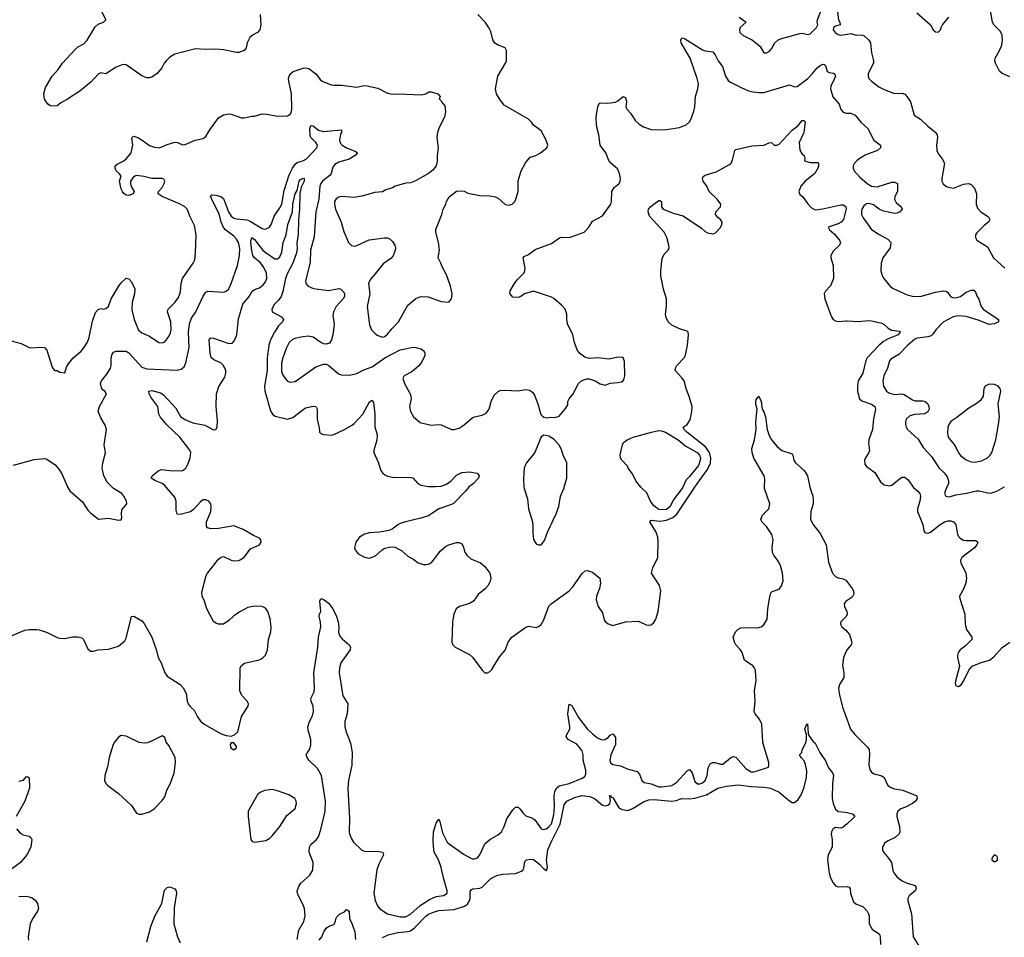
# Model space of a CAD drawing. Header units: inches. Extents: x 2134017 to 2292458, y 756222 to 916513.
# Tile 123 of 256: x 2173537 to 2181228, y 846486 to 853650. Entities that reach past the tile are written whole.
import ezdxf

# ---------------------------------------------------------------- set-up
doc = ezdxf.new("R2010")
doc.units = ezdxf.units.IN
doc.header["$MEASUREMENT"] = 0
for name, color, linetype in [('C1874', 7, 'Continuous'), ('C1875', 7, 'Continuous'), ('C1884', 7, 'Continuous'), ('C1885', 7, 'Continuous')]:
    doc.layers.add(name, color=color, linetype=linetype)

msp = doc.modelspace()

# ---------------------------------------------------------------- linework, layer by layer
at = {"layer": 'C1874', "color": 5}
for points, elevation in [([(2173477.3, 848842.7), (2173576.1, 848883.9), (2173610, 848890.2), (2173670, 848890.2), (2173690, 848887.4), (2173747.1, 848867.1), (2173830, 848825.5), (2173850, 848820.5), (2173890, 848819.3), (2173950, 848832.7), (2173992.3, 848832.3), (2174023, 848823), (2174036.3, 848810), (2174070, 848738), (2174090, 848721), (2174110, 848721), (2174149.4, 848730.6), (2174230, 848736.3), (2174310, 848758.8), (2174358.9, 848801.1), (2174370, 848822), (2174409.4, 848990), (2174430, 848994), (2174490, 848956), (2174510, 848936), (2174570.3, 848830.3), (2174605.4, 848725.4), (2174619, 848670), (2174642, 848630), (2174670.6, 848550), (2174690, 848524.9), (2174790, 848459.1), (2174814.3, 848434.3), (2174838.4, 848390), (2174846, 848330), (2174854, 848310), (2174868, 848288), (2174900.5, 848260.5), (2174927.1, 848207.1), (2174950, 848174), (2174978.8, 848150), (2175110, 848074.9), (2175150, 848060.4), (2175190, 848056.3), (2175213.8, 848066.2), (2175240.9, 848090), (2175269.5, 848210), (2175322.9, 848290), (2175323.6, 848310), (2175313.3, 848330), (2175273.1, 848373.1), (2175257.3, 848410), (2175259.7, 848590), (2175270.9, 848609.1), (2175293.2, 848626.8), (2175407.7, 848652.3), (2175434.3, 848665.7), (2175456.9, 848690), (2175471.9, 848730), (2175479.9, 848810), (2175498.4, 848870), (2175500.9, 848910), (2175493.1, 848973.1), (2175476, 849030), (2175456.2, 849056.2), (2175429.9, 849069.9), (2175372.2, 849072.2), (2175319.8, 849060.2), (2175261.3, 849030), (2175210, 848996.3), (2175170, 848959.6), (2175130, 848931.5), (2175090.2, 848929.8), (2175070, 848937.3), (2175050.7, 848950.7), (2174998.7, 849050), (2174980.9, 849110), (2174962.3, 849150), (2174960.4, 849179.6), (2174993, 849310), (2175003, 849330), (2175090, 849439.3), (2175110, 849454.9), (2175130, 849458.4), (2175190, 849430.2), (2175210, 849425.2), (2175250, 849427.9), (2175265.6, 849434.4), (2175290, 849454.6), (2175340.8, 849519.2), (2175410, 849550.3), (2175422.8, 849570), (2175420.4, 849590), (2175410, 849602.6), (2175363.6, 849623.6), (2175282, 849670), (2175210, 849698.7), (2175090, 849676.9), (2175030, 849676.3), (2175003.3, 849683.3), (2174995.3, 849695.3), (2174996.3, 849730), (2175030.9, 849809.1), (2175033.7, 849850), (2175029.6, 849870), (2175014.5, 849890), (2174990, 849902), (2174970, 849902), (2174950, 849887), (2174894.4, 849825.6), (2174870, 849808.2), (2174790, 849786.9), (2174767.3, 849790), (2174759.7, 849819.7), (2174760.4, 849890), (2174750, 849922), (2174682.2, 850000)], 320), ([(2173911.7, 850000), (2173930, 849970.7), (2174026.6, 849886.6), (2174070, 849821), (2174090, 849801), (2174151.6, 849751.6), (2174230, 849758), (2174310, 849744), (2174330, 849744.7), (2174336, 849764), (2174332.7, 849790), (2174336, 849824), (2174374, 849870), (2174372, 849890), (2174351.6, 849930), (2174334.5, 849950), (2174270, 849989.6), (2174259.9, 850000)], 340), ([(2175703.2, 846470), (2175718, 846542), (2175757.2, 846610), (2175765.8, 846654.2), (2175762.5, 846710), (2175747.1, 846750), (2175713.8, 846810), (2175706.5, 846830), (2175705.7, 846850), (2175717.2, 846882.8), (2175732.2, 846907.8), (2175803.9, 846970), (2175825.7, 847010), (2175830.5, 847070), (2175799.2, 847150), (2175799.9, 847190), (2175812.3, 847210), (2175852.9, 847247.1), (2175870, 847271.6), (2175890, 847327), (2175923.7, 847470), (2175926.7, 847550), (2175894.7, 847750), (2175864.4, 847804.4), (2175794.6, 847870), (2175781.5, 847890), (2175775.8, 847910), (2175784.2, 847930), (2175804, 847956), (2175812.4, 847987.6), (2175810.7, 848030), (2175790, 848102.7), (2175788.5, 848130), (2175800.2, 848170), (2175824.1, 848215.9), (2175832.7, 848250), (2175829.9, 848289.9), (2175814.3, 848330), (2175811.3, 848350), (2175836.4, 848403.6), (2175840.6, 848430), (2175835.3, 848550), (2175866.6, 848750), (2175870.8, 848829.2), (2175888, 848910), (2175886.2, 848946.2), (2175877.2, 848990), (2175879, 849010), (2175888.7, 849030), (2175880.9, 849110), (2175889.3, 849130.7), (2175910, 849124.4), (2175930, 849111.5), (2175951.3, 849091.3), (2175982.3, 849050), (2176011.1, 848991.1), (2176023.6, 848950), (2176029.1, 848910), (2176027.9, 848867.9), (2176037.7, 848837.7), (2176055.9, 848815.9), (2176110.7, 848770), (2176120.7, 848750), (2176119.1, 848730), (2176045.2, 848630), (2176034.9, 848590), (2176033.6, 848550), (2176062, 848370), (2176101.3, 848310), (2176094.3, 848230), (2176078, 848170), (2176077.6, 848130), (2176086.5, 848090), (2176120.9, 848000.9), (2176132.9, 847930), (2176130.2, 847830.2), (2176105.7, 847710), (2176099, 847650), (2176112.3, 847412.3), (2176110.1, 847310.1), (2176113.4, 847293.4), (2176130, 847253.7), (2176145.4, 847230), (2176210, 847167.3), (2176237, 847157), (2176330, 847159.5), (2176373.4, 847150), (2176377.6, 847130), (2176342.3, 847057.7), (2176326.9, 847013.1), (2176302.5, 846830), (2176313, 846773), (2176330.9, 846730.9), (2176350, 846707.4), (2176410.6, 846670), (2176510, 846646.9), (2176550, 846644.9), (2176590, 846667.2), (2176666.3, 846733.7), (2176739.1, 846780.9), (2176790, 846803.5), (2176850, 846813.2), (2176875.6, 846830), (2176875.4, 846850), (2176846.8, 846950), (2176829.8, 847030), (2176807.3, 847090), (2176775.3, 847150), (2176770.7, 847170), (2176765.7, 847234.3), (2176769, 847310), (2176790, 847376), (2176810, 847407.3), (2176819.5, 847390), (2176840.6, 847300.6), (2176877.2, 847230), (2176893.7, 847213.7), (2177010, 847131.5), (2177070, 847098.3), (2177090, 847097.4), (2177112.4, 847107.6), (2177132, 847130), (2177170, 847215.2), (2177210.5, 847249.5), (2177270, 847282.9), (2177301.2, 847310), (2177321.8, 847350), (2177340.8, 847410), (2177390, 847482.4), (2177410, 847502), (2177430, 847501.1), (2177444.4, 847490), (2177470, 847454), (2177490, 847434.9), (2177538.2, 847418.2), (2177562, 847402), (2177610, 847332), (2177630, 847326.9), (2177650, 847333), (2177670, 847347.2), (2177690, 847372.4), (2177710, 847443), (2177714.5, 847505.5), (2177711.2, 847590), (2177717.5, 847622.5), (2177729.9, 847650.1), (2177750.5, 847669.5), (2177830, 847685.9), (2177931.5, 847728.5), (2177950, 847741.3), (2177958.5, 847761.5), (2177958, 847790), (2177937.5, 847870), (2177939.1, 847910), (2177930, 847942), (2177890, 847994.2), (2177821.6, 848030), (2177806, 848050), (2177811.3, 848070), (2177833.5, 848110), (2177835, 848130), (2177818.1, 848230), (2177830, 848307.3), (2177850, 848295.3), (2177901.5, 848201.5), (2177970, 848114.4), (2178010, 848073.8), (2178050, 848042.5), (2178070, 848031.7), (2178090, 848027.8), (2178108.5, 848031.5), (2178133.8, 848046.2), (2178150, 848063.1), (2178170, 848073.4), (2178174, 848070), (2178190, 848044.7), (2178191.8, 847990), (2178155.4, 847910), (2178147.6, 847870), (2178150.3, 847850.3), (2178170, 847835.8), (2178230, 847825.7), (2178290, 847799.6), (2178359.7, 847779.7), (2178378.8, 847758.8), (2178396.5, 847710), (2178413.8, 847693.8), (2178470, 847685.3), (2178530, 847662), (2178550, 847659.8), (2178630, 847672.1), (2178670, 847696.1), (2178750, 847786), (2178770, 847796.3), (2178790, 847770.7), (2178810, 847702.6), (2178830, 847685), (2178850, 847683.2), (2178870, 847691.1), (2178891.2, 847710), (2178906.4, 847750), (2178915.4, 847810), (2178930, 847839.6), (2178950, 847850.2), (2178970, 847850.2), (2179010, 847837.7), (2179030, 847838.3), (2179090, 847887.9), (2179110, 847896.5), (2179130, 847892.9), (2179210, 847804.2), (2179250, 847778.8), (2179270, 847777.5), (2179290, 847782.3), (2179384.8, 847815.2), (2179389.6, 847830.4), (2179388.2, 847850), (2179350.8, 847970), (2179342.8, 848010), (2179334.8, 848150), (2179314.4, 848190), (2179280.7, 848230), (2179274.5, 848250), (2179280.7, 848330), (2179275.8, 848410), (2179288.7, 848490), (2179284.4, 848570), (2179276.3, 848590), (2179264.2, 848604.2), (2179198, 848650), (2179179.6, 848710), (2179167, 848730), (2179129.6, 848770), (2179119.6, 848790), (2179109.5, 848830), (2179129.2, 848870), (2179150, 848890.6), (2179170, 848902), (2179230, 848906), (2179298.7, 848901.3), (2179329.6, 848910.4), (2179350, 848926.8), (2179375.6, 848970), (2179380.5, 849050), (2179392.4, 849130), (2179404.8, 849175.2), (2179413.3, 849186.7), (2179470, 849203.1), (2179488.2, 849230), (2179499.8, 849270), (2179494.8, 849330), (2179478.4, 849390), (2179462.4, 849422.4), (2179427.1, 849470), (2179418.3, 849490), (2179415.4, 849530), (2179422.3, 849590), (2179413, 849630), (2179370, 849692.3), (2179334.5, 849730), (2179327, 849750), (2179339.3, 849780.7), (2179389.6, 849830), (2179395.6, 849870), (2179355.1, 849990), (2179355.4, 850000)], 280), ([(2177043.8, 850000), (2177041.7, 849998.3), (2177019.6, 849970), (2176926.4, 849873.6), (2176910, 849864.4), (2176810, 849831.9), (2176730, 849777.4), (2176670, 849757.2), (2176551.3, 849730), (2176510, 849716.2), (2176490, 849707), (2176446.8, 849673.2), (2176419.1, 849660.9), (2176351.1, 849648.9), (2176270, 849644.8), (2176230, 849633), (2176191.7, 849610), (2176175.8, 849590), (2176163.9, 849570), (2176153.1, 849530), (2176157, 849510), (2176181.1, 849481.1), (2176230, 849452.7), (2176270, 849445.8), (2176316.6, 849463.4), (2176368.2, 849511.8), (2176390, 849523.6), (2176435.1, 849535.1), (2176470, 849532), (2176522.2, 849502.2), (2176570, 849460.4), (2176616.4, 849436.4), (2176650.6, 849410.6), (2176690, 849396), (2176710, 849396), (2176730, 849398.8), (2176750, 849410.8), (2176770, 849430.7), (2176820.2, 849499.8), (2176862.9, 849537.1), (2176889.8, 849550.2), (2176950, 849567.1), (2176970, 849567.7), (2176990, 849558.7), (2177000.4, 849540.4), (2177013, 849493), (2177028.6, 849468.6), (2177061.2, 849441.2), (2177135.5, 849410), (2177170, 849381.3), (2177210.2, 849330.2), (2177216.1, 849290), (2177210, 849259.3), (2177194.9, 849230), (2177173.3, 849206.7), (2177116.9, 849163.1), (2177081.1, 849110), (2177050, 849092.9), (2176973.4, 849070), (2176946.4, 849050), (2176928.7, 849010), (2176918, 848950), (2176912.2, 848790), (2176919.3, 848770), (2176938, 848750), (2177050, 848693.1), (2177074.2, 848674.2), (2177150, 848571), (2177170, 848551.3), (2177190, 848551), (2177210, 848561), (2177224.1, 848575.9), (2177285.3, 848674.7), (2177330, 848727.3), (2177352.4, 848790), (2177380.5, 848830), (2177490, 848907.2), (2177510, 848915.8), (2177570, 848905.3), (2177590, 848913.1), (2177610, 848928.8), (2177630, 848963.8), (2177669.8, 849070.2), (2177689.2, 849090.8), (2177830, 849191.7), (2177857.9, 849222.1), (2177930, 849327.3), (2177953.8, 849346.2), (2177970, 849350.5), (2178010, 849338), (2178068.9, 849288.9), (2178074.9, 849250), (2178066.5, 849210), (2178042, 849150), (2178039.9, 849119.9), (2178056.3, 849070), (2178090, 849018), (2178103.4, 848963.4), (2178110.4, 848950.4), (2178132.3, 848932.3), (2178170, 848920.4), (2178270, 848948.5), (2178370, 848953.4), (2178430, 848926.8), (2178450, 848922.8), (2178470, 848926.8), (2178490, 848942.8), (2178506.6, 848970), (2178524.7, 849030), (2178544.7, 849190), (2178533.4, 849233.4), (2178472, 849330), (2178482, 849370), (2178521.6, 849450), (2178523.9, 849576.1), (2178520.5, 849610), (2178509.7, 849649.7), (2178459.5, 849730), (2178470, 849742), (2178536, 849736), (2178590, 849742.3), (2178637.3, 849762.7), (2178670.5, 849789.5), (2178811, 850000)], 320), ([(2177475.8, 850000), (2177476.4, 849990), (2177502.4, 849910), (2177511.6, 849830), (2177542, 849730), (2177546.4, 849690), (2177543.8, 849643.8), (2177550.7, 849590.7), (2177570, 849558), (2177590, 849551), (2177610, 849551.3), (2177636.6, 849583.4), (2177660.9, 849650), (2177727.9, 849792.1), (2177747.8, 849850), (2177761.3, 849930), (2177790, 849996), (2177791.1, 850000)], 340), ([(2178715.7, 850000), (2178710, 849988), (2178640.7, 849899.3), (2178617.8, 849850), (2178590, 849825.6), (2178550, 849822.2), (2178530, 849826.9), (2178490, 849855.1), (2178463.7, 849890), (2178436, 849956), (2178390, 849997.6), (2178388.1, 850000)], 320), ([(2179709.5, 850000), (2179711.4, 849991.4), (2179732.9, 849930), (2179735.6, 849904.4), (2179733.6, 849870), (2179716.9, 849810), (2179714, 849750), (2179732.5, 849712.5), (2179790, 849638), (2179835.6, 849550), (2179853.7, 849413.7), (2179884.6, 849330), (2179910, 849302.7), (2179930, 849293.6), (2179970, 849285.2), (2179990, 849273.4), (2180000, 849260.4)], 280), ([(2180000, 849116.3), (2179990.6, 849110), (2179976.3, 849090), (2179979.3, 849070), (2179997.6, 849030), (2180000, 849012.9)], 280), ([(2180000, 849008.9), (2179993, 848990), (2179950.5, 848950), (2179947, 848930), (2179958, 848910), (2179990, 848883.8), (2180000, 848871.6)], 280), ([(2180000, 848733.5), (2179993.8, 848726.2), (2179970.4, 848670), (2179963.8, 848610), (2179974.9, 848550), (2179973.2, 848513.2), (2179941.5, 848458.5), (2179933.1, 848430), (2179937.7, 848390), (2179962.5, 848282.5), (2180000, 848182.6)], 280), ([(2176370, 846485), (2176415.2, 846504.8), (2176490, 846522.4), (2176570, 846531.1), (2176590, 846537.5), (2176620.8, 846559.2), (2176710, 846652.2), (2176730, 846666.7), (2176770, 846683), (2176810, 846694), (2176930, 846703.6), (2177012, 846728), (2177035, 846745), (2177051.4, 846770), (2177056.8, 846790), (2177055.2, 846844.8), (2177063.3, 846856.7), (2177076.4, 846863.6), (2177130, 846870.2), (2177150, 846878), (2177216.1, 846943.9), (2177270, 846972.4), (2177310, 846980.1), (2177410, 846984.8), (2177457.7, 847002.3), (2177467.6, 847010), (2177474.6, 847025.4), (2177483.3, 847076.7), (2177495.3, 847090), (2177530, 847096.4), (2177550, 847092.2), (2177596.7, 847056.7), (2177630, 847019.3), (2177651.5, 847008.5), (2177660.5, 847030), (2177650.6, 847090.6), (2177662, 847170), (2177687.4, 847230), (2177757.9, 847370), (2177790, 847519.5), (2177810.9, 847550), (2177870, 847578.3), (2177930, 847593.3), (2177990, 847585.4), (2178027.7, 847570), (2178090, 847518.6), (2178110, 847512.7), (2178130, 847517), (2178145.6, 847530), (2178152.7, 847552.7), (2178146.3, 847586.3), (2178142, 847590), (2178150, 847594), (2178160.5, 847580.5), (2178170, 847577.3), (2178216.7, 847496.7), (2178242.8, 847482.8), (2178290, 847475.2), (2178330, 847493.5), (2178410, 847542.8), (2178450, 847559.5), (2178490, 847561.9), (2178630, 847547.7), (2178665.9, 847554.1), (2178710, 847569.2), (2178767.3, 847567.3), (2178810, 847573.3), (2178900.9, 847599.1), (2178990, 847651), (2179055.3, 847664.7), (2179150, 847676), (2179250, 847662.7), (2179350, 847658.9), (2179401.6, 847650), (2179470, 847618.3), (2179550, 847550.8), (2179570, 847539.3), (2179590, 847537.8), (2179618.7, 847561.3), (2179641, 847599), (2179662.7, 847650), (2179683.5, 847730), (2179685.6, 847785.6), (2179675.8, 847835.8), (2179664.9, 847864.9), (2179641.2, 847890), (2179628.9, 847911.1), (2179646, 847930), (2179648, 847950), (2179676.4, 848003.6), (2179682, 848030), (2179682, 848070), (2179669.2, 848110), (2179680.4, 848139.6), (2179690, 848152), (2179696, 848076), (2179701, 848061), (2179734, 848014), (2179750, 848002.8), (2179786.7, 847930), (2179830, 847864.9), (2179854, 847810), (2179884.9, 847770), (2179893.1, 847750), (2179885.4, 847690), (2179882.7, 847570), (2179891.8, 847530), (2179910, 847487.3), (2179930, 847468.2), (2179984.2, 847464.2), (2180000, 847460.3)], 260), ([(2173530, 847706), (2173566, 847714), (2173590, 847742), (2173599.6, 847739.6), (2173610.7, 847730), (2173612.7, 847650), (2173577.2, 847550), (2173510.2, 847430)], 280), ([(2173511.8, 847331.8), (2173540.3, 847300.3), (2173565.5, 847285.5), (2173610, 847274.4), (2173624.4, 847264.4), (2173632, 847250), (2173625.3, 847190), (2173591.8, 847130), (2173543.1, 847070), (2173450, 847000.4)], 280), ([(2180000, 847372.5), (2179970, 847346.3), (2179950, 847337.4), (2179910, 847342.9), (2179900.7, 847339.3), (2179890, 847334.5), (2179877.1, 847310), (2179876.4, 847290), (2179884.2, 847250), (2179882, 847190), (2179852, 847130), (2179846, 847090), (2179859.5, 846990), (2179870.3, 846950.3), (2179890.3, 846910.3), (2179910, 846887.3), (2179930, 846880.5), (2180000, 846882)], 260), ([(2174531.2, 846450), (2174560.5, 846570), (2174591.9, 846650), (2174647.1, 846750), (2174667.2, 846852.8), (2174690, 846875.8), (2174710, 846880.4), (2174750, 846865.5), (2174759.5, 846850), (2174761.5, 846830), (2174744.3, 846715.7), (2174742.1, 846590), (2174770.2, 846490), (2174790, 846443.7)], 280), ([(2173530, 846804.4), (2173586.6, 846806.6), (2173610, 846803.2), (2173633.8, 846793.8), (2173656.8, 846776.8), (2173676.5, 846750), (2173683.1, 846710), (2173677.4, 846690), (2173637.6, 846630), (2173619.7, 846590), (2173603.1, 846490), (2173604.9, 846464.9)], 280), ([(2175877.5, 846462.5), (2175898, 846490), (2175913.2, 846530), (2175930, 846558), (2175950, 846571), (2175990, 846584.7), (2176004, 846610), (2176005.2, 846630), (2176013.6, 846646.4), (2176034.6, 846665.4), (2176075.3, 846684.7), (2176090, 846702), (2176111.3, 846691.3), (2176114, 846630), (2176130, 846601), (2176154.9, 846530), (2176160.5, 846470)], 260)]:
    msp.add_lwpolyline(points, dxfattribs=dict(at, elevation=elevation))
at = {"layer": 'C1874', "color": 5, "elevation": 320}
for points in [[(2174330, 848062), (2174310, 848049.5), (2174277.4, 848010), (2174267.7, 847990), (2174236.5, 847890), (2174223.8, 847816.2), (2174201.3, 847750), (2174199.5, 847710), (2174210, 847687.3), (2174224.9, 847670), (2174310, 847608.2), (2174410, 847516.3), (2174450, 847456), (2174470, 847446.8), (2174490, 847447.3), (2174550, 847466), (2174590, 847492.7), (2174650, 847554.4), (2174670, 847583.8), (2174685.4, 847634.6), (2174715.7, 847690), (2174744.4, 847770), (2174754.8, 847850), (2174751.1, 847891.1), (2174703.2, 847983.2), (2174682, 848010), (2174670, 848046), (2174650, 848058), (2174578, 848022), (2174534.9, 848005.1), (2174510, 848000.9), (2174470, 848007.3), (2174370, 848057)], [(2175210, 848004), (2175190, 848004), (2175182, 847990), (2175183.8, 847970), (2175190, 847962), (2175210, 847950.8), (2175230, 847966), (2175230, 847975.3)], [(2175510, 847638.8), (2175450, 847633.3), (2175419.7, 847620.3), (2175397.5, 847602.5), (2175322, 847470), (2175322.4, 847430), (2175343.8, 847250), (2175353.2, 847233.2), (2175370, 847228), (2175458.6, 847241.4), (2175490, 847259.3), (2175510, 847277.6), (2175569.9, 847350.1), (2175622.9, 847437.1), (2175688.9, 847491.1), (2175699.8, 847530), (2175696.8, 847550), (2175685.7, 847570), (2175639, 847599), (2175550, 847629.8)]]:
    msp.add_lwpolyline(points, close=True, dxfattribs=at)
at = {"layer": 'C1875', "color": 5}
for points, elevation in [([(2175415.3, 853690), (2175420.9, 853610), (2175413.2, 853570), (2175394, 853550), (2175355.3, 853530), (2175334, 853510), (2175313.2, 853470), (2175305.2, 853430), (2175289.4, 853410.6), (2175250, 853394.8), (2175230, 853394.8), (2175130, 853415.5), (2175070, 853419.1), (2174990, 853416.3), (2174910, 853423), (2174750, 853382), (2174710, 853357.3), (2174681.2, 853330), (2174665.2, 853310), (2174646.6, 853273.4), (2174610, 853231), (2174570, 853201), (2174550, 853196), (2174530, 853196), (2174490, 853211.3), (2174370, 853298), (2174350, 853301), (2174330, 853296), (2174290, 853278.8), (2174210, 853227.3), (2174170, 853236), (2174150, 853226), (2174094.9, 853165.1), (2174007.7, 853092.3), (2173911.1, 853028.9), (2173858.9, 853001.1), (2173830, 852978.8), (2173810, 852974), (2173776.8, 852976.8), (2173756, 852990), (2173731, 853030), (2173726, 853070), (2173739.8, 853120.2), (2173790.7, 853210), (2173837.6, 853262.4), (2173870.7, 853310), (2173970, 853417), (2173990, 853434.5), (2174037.4, 853462.6), (2174064, 853490), (2174126.2, 853593.8), (2174150, 853615.1), (2174191.3, 853630), (2174210.5, 853649.5), (2174180.7, 853710)], 380), ([(2179156.3, 853670), (2179212, 853630), (2179165.3, 853590), (2179158.7, 853570), (2179163.1, 853550), (2179186.8, 853526.8), (2179261, 853490), (2179299.9, 853459.9), (2179319.9, 853439.9), (2179350, 853391.3), (2179370, 853390.8), (2179390, 853400.7), (2179410, 853422.8), (2179435.1, 853470), (2179459.3, 853490), (2179480.6, 853499.4), (2179630, 853543.1), (2179650, 853544.9), (2179690, 853534.4), (2179710, 853540.4), (2179759.6, 853590), (2179771.1, 853608.9), (2179766, 853630), (2179769, 853650), (2179800.5, 853730)], 360), ([(2179923.2, 853730), (2179931.6, 853650), (2179944.2, 853630), (2179944.9, 853610), (2179910, 853598.5), (2179894.5, 853585.5), (2179890.1, 853570), (2179905.3, 853550), (2179930, 853534.6), (2179950, 853530.1), (2180000, 853537.9)], 360), ([(2173470, 851143.2), (2173550, 851122), (2173610, 851091.7), (2173633.1, 851086.9), (2173692.8, 851092.8), (2173731, 851090), (2173750.4, 851070), (2173790, 850938), (2173810, 850911.3), (2173830, 850911.3), (2173850, 850898), (2173890, 850892), (2173903.3, 850936.7), (2173918, 850962), (2173954.5, 851010), (2174016.6, 851063.4), (2174044, 851096), (2174066.6, 851133.4), (2174080.3, 851170), (2174104.9, 851295.1), (2174130, 851362.8), (2174150, 851387.3), (2174170, 851396), (2174190, 851391.3), (2174210, 851396), (2174230, 851411.3), (2174252.3, 851470), (2174310, 851566), (2174330, 851594.8), (2174370, 851630.8), (2174390, 851626.8), (2174410, 851602.8), (2174435.5, 851550), (2174434.9, 851510), (2174416.2, 851443.8), (2174414, 851386), (2174431.6, 851310), (2174466.2, 851226.2), (2174490, 851204), (2174550, 851180.3), (2174623, 851130), (2174650, 851126.2), (2174670, 851134.9), (2174702.7, 851177.3), (2174714.7, 851205.3), (2174719.3, 851230), (2174716.8, 851290), (2174692, 851370), (2174695.8, 851390), (2174750, 851441.1), (2174778.8, 851481.2), (2174794.4, 851525.6), (2174798.8, 851590), (2174809.8, 851630), (2174893, 851750), (2174904.8, 851775.2), (2174911.1, 851828.9), (2174915.3, 851970), (2174903.1, 852043.1), (2174867.8, 852110), (2174844.5, 852170), (2174828.2, 852188.2), (2174790, 852211.1), (2174649.2, 852270), (2174619, 852290), (2174621.2, 852310), (2174650, 852340.4), (2174665.4, 852370), (2174669.6, 852390), (2174664.1, 852404.1), (2174650, 852409.6), (2174570, 852409.4), (2174506.3, 852426.3), (2174450, 852434), (2174430, 852425.2), (2174403.8, 852390), (2174402.4, 852370), (2174408.5, 852348.5), (2174432, 852310), (2174424.7, 852290), (2174390, 852277.2), (2174370, 852279), (2174350, 852294), (2174339.3, 852310), (2174329.3, 852330.7), (2174316, 852390), (2174328.7, 852430), (2174315.3, 852450), (2174289.6, 852469.6), (2174282, 852490), (2174283.7, 852510), (2174298, 852522), (2174350, 852547.7), (2174372.4, 852567.6), (2174407, 852610), (2174419.6, 852670), (2174412.1, 852727.9), (2174423.1, 852736.9), (2174430, 852739.5), (2174458.8, 852730), (2174493.4, 852710), (2174550, 852667.3), (2174590, 852654.9), (2174630, 852650.7), (2174690, 852676.3), (2174750, 852693.4), (2174770, 852690.7), (2174810, 852674), (2174830, 852676.3), (2174908, 852710), (2174970, 852722.8), (2174990, 852737.3), (2175021.6, 852790), (2175090, 852884), (2175130, 852908), (2175170, 852916.3), (2175190, 852913.4), (2175270, 852884), (2175290, 852882.8), (2175350, 852896), (2175370, 852896), (2175430, 852914), (2175470, 852913), (2175550, 852895.6), (2175630, 852900.3), (2175650, 852913), (2175659.1, 852930), (2175663.5, 852956.5), (2175660.8, 853070), (2175639.8, 853170), (2175638, 853190), (2175642.8, 853210), (2175654.5, 853230), (2175673.3, 853246.7), (2175750, 853271.9), (2175770, 853274.5), (2175794.9, 853270), (2175850, 853228.5), (2175883.6, 853183.6), (2175899.1, 853170), (2175970, 853141.7), (2175990, 853138), (2176050, 853139.5), (2176170, 853123.8), (2176224.7, 853135.3), (2176250, 853134.9), (2176334.4, 853114.4), (2176410, 853075.5), (2176450, 853067.7), (2176490, 853070.5), (2176676, 853064), (2176710, 853071.3), (2176734, 853086), (2176750, 853086.8), (2176802, 853070), (2176822, 853050), (2176814, 853030), (2176824.7, 853024.7), (2176831.3, 853010), (2176858.4, 852978.4), (2176863.8, 852930), (2176855.5, 852890), (2176812.3, 852807.7), (2176799.3, 852770), (2176794.4, 852730), (2176807, 852650), (2176798, 852590), (2176796.8, 852543.2), (2176791, 852510), (2176764.5, 852475.5), (2176731.3, 852450), (2176627.9, 852392.1), (2176590, 852377.2), (2176553.6, 852373.6), (2176470, 852349.4), (2176450, 852338), (2176398, 852322), (2176370, 852306.6), (2176310, 852302), (2176210, 852271.6), (2176150, 852263), (2176050, 852268.6), (2176030, 852263.9), (2176010, 852252.4), (2175997.3, 852230), (2175995.2, 852210), (2176004.8, 852170), (2176047.3, 852070), (2176070, 851996.3), (2176105.7, 851910), (2176127.9, 851887.9), (2176150, 851882.6), (2176170, 851887.4), (2176267.4, 851932.6), (2176387.3, 851947.3), (2176410, 851947.3), (2176430, 851937.3), (2176450, 851918.8), (2176467.3, 851890), (2176472.7, 851870), (2176470.4, 851850), (2176454.4, 851805.6), (2176435.4, 851784.6), (2176375.3, 851744.7), (2176314.8, 851665.2), (2176276, 851624), (2176262.3, 851590), (2176271.6, 851510), (2176251.1, 851410), (2176268.8, 851268.8), (2176286, 851230), (2176310, 851203), (2176330, 851186.7), (2176370, 851172), (2176390, 851177), (2176410, 851194), (2176443, 851237), (2176494.8, 851290), (2176570, 851420.4), (2176630, 851473.4), (2176670, 851488.8), (2176727.5, 851487.5), (2176830, 851450.5), (2176890, 851446), (2176909.3, 851470.7), (2176915.1, 851510), (2176902.9, 851570), (2176870, 851659), (2176840.9, 851710), (2176826.6, 851750), (2176805.1, 851790), (2176816.2, 851850), (2176809.5, 851909.5), (2176787, 851990), (2176787.9, 852012.1), (2176834.5, 852130), (2176844.5, 852170), (2176864.5, 852210), (2176870, 852231.3), (2176892.1, 852267.9), (2176950, 852310.8), (2176990, 852314.8), (2177010, 852310.7), (2177036.8, 852296.8), (2177130, 852276.3), (2177210, 852274.9), (2177250, 852266), (2177275.4, 852255.4), (2177330, 852206), (2177358, 852202), (2177384, 852210), (2177403.7, 852230), (2177412, 852250), (2177429.6, 852310), (2177430, 852392), (2177455.1, 852470), (2177487.6, 852532.4), (2177523, 852577), (2177569.5, 852590.5), (2177604, 852610), (2177655.3, 852650), (2177661.2, 852670), (2177649.4, 852710), (2177610, 852781.2), (2177550, 852826), (2177535.1, 852850), (2177510, 852874), (2177322, 852982), (2177295.3, 853015.3), (2177262, 853070), (2177252.3, 853110), (2177271.6, 853210), (2177331.8, 853310), (2177339.5, 853330), (2177339.3, 853410), (2177329.5, 853429.5), (2177270, 853453.6), (2177247.5, 853467.5), (2177233.6, 853493.6), (2177217, 853557), (2177204.8, 853584.8), (2177174, 853630), (2177116, 853690)], 360), ([(2174259.9, 850000), (2174220.6, 850040.6), (2174195.1, 850090), (2174182, 850150), (2174185.3, 850190), (2174207.5, 850267.5), (2174197.6, 850330), (2174215.1, 850450), (2174205.3, 850485.3), (2174170, 850541.2), (2174151.3, 850590), (2174161.1, 850630), (2174214, 850730), (2174202.7, 850750), (2174190, 850756.9), (2174175.7, 850775.7), (2174168.6, 850810), (2174175.3, 850830), (2174218.4, 850881.6), (2174245.9, 850930), (2174251.9, 850950), (2174251.3, 851010), (2174260.6, 851039.4), (2174270, 851054), (2174290, 851063.1), (2174370, 851063.1), (2174390, 851049.1), (2174490, 850936.1), (2174530, 850923.5), (2174766.6, 850913.4), (2174798.9, 850921.1), (2174821, 850939), (2174835.8, 850970), (2174859.8, 851090), (2174856.1, 851210), (2174864.4, 851275.6), (2174879.4, 851320.6), (2174913.3, 851370), (2174970, 851492.7), (2174990, 851521.7), (2175010, 851530.2), (2175130, 851523), (2175150, 851530.6), (2175170, 851547.7), (2175189.6, 851590), (2175237.3, 851730), (2175254.5, 851810), (2175256.2, 851863.8), (2175245.2, 851910), (2175230, 851936.8), (2175210, 851959.4), (2175147.3, 852007.3), (2175128.9, 852028.9), (2175109.9, 852070), (2175095.3, 852135.3), (2175044.6, 852230), (2175026.6, 852273.4), (2175038.4, 852281.6), (2175070, 852279.7), (2175109, 852269), (2175130, 852253), (2175169, 852149), (2175190, 852115.5), (2175210, 852100.2), (2175230, 852094.4), (2175310, 852087.4), (2175336.4, 852076.4), (2175430, 852020.1), (2175450, 852015.4), (2175462.5, 852017.5), (2175487.6, 852030), (2175503.2, 852056.8), (2175523.6, 852116.4), (2175570, 852180.3), (2175583.7, 852210), (2175604, 852316), (2175641.9, 852438.1), (2175668.6, 852491.4), (2175690, 852522.4), (2175705.4, 852534.6), (2175755.1, 852550), (2175777.4, 852562.6), (2175859.2, 852650), (2175862.3, 852670), (2175849.8, 852690), (2175810, 852729.7), (2175804.8, 852744.8), (2175803.2, 852796.8), (2175810, 852824), (2175830, 852820.3), (2175870, 852787.9), (2175910, 852776.5), (2176050, 852790.6), (2176050.4, 852770.4), (2176043.1, 852756.9), (2176035.6, 852710), (2176043.8, 852683.8), (2176056.4, 852670), (2176090, 852649.1), (2176162, 852622), (2176174.9, 852610), (2176156.4, 852590), (2176110, 852560.8), (2176030, 852537.4), (2175999.3, 852520.7), (2175982.4, 852497.6), (2175970.8, 852450), (2175962.6, 852437.4), (2175902.6, 852390), (2175889.2, 852370), (2175881.2, 852350), (2175873.1, 852250), (2175849.3, 852149.3), (2175836, 851956), (2175809.6, 851850), (2175805.4, 851754.6), (2175768.5, 851610), (2175773.4, 851590), (2175790, 851570.7), (2175831.8, 851551.8), (2175950, 851536.9), (2176030, 851551.7), (2176046.5, 851546.5), (2176070, 851522), (2176075.2, 851510), (2176074.7, 851490), (2176063.1, 851470), (2176010, 851411.5), (2175987.7, 851370), (2175983.8, 851343.8), (2175993.1, 851270), (2175983.6, 851190), (2175973.7, 851150), (2175955.9, 851124.1), (2175930, 851115.8), (2175910, 851119.7), (2175889, 851129), (2175830, 851171), (2175790, 851180.3), (2175732.7, 851172.7), (2175690, 851161.2), (2175667.7, 851152.3), (2175642.4, 851130), (2175618.2, 851081.8), (2175591.5, 851010), (2175582.1, 850970), (2175583.3, 850903.3), (2175590, 850880.4), (2175610, 850848.7), (2175630, 850828.9), (2175650, 850820.2), (2175690, 850826.3), (2175850, 850940.3), (2175910, 850959.5), (2175930, 850959.5), (2175951.4, 850951.4), (2176026.4, 850886.4), (2176050, 850877.1), (2176110, 850874.9), (2176150, 850881.3), (2176170, 850886.7), (2176224.1, 850915.9), (2176290, 850939.7), (2176388.6, 851010), (2176510, 851072.3), (2176610, 851093.7), (2176630, 851092), (2176670, 851079.5), (2176690, 851067.7), (2176702.4, 851050), (2176701.1, 851030), (2176692.9, 851010), (2176672.6, 850970), (2176653.5, 850946.5), (2176600.4, 850899.6), (2176539.1, 850870), (2176528.8, 850850), (2176543.1, 850810), (2176586.7, 850730), (2176592.4, 850710), (2176594.4, 850690), (2176583.1, 850630), (2176590.4, 850590), (2176612.4, 850550), (2176665.2, 850505.2), (2176750, 850483.2), (2176810, 850490.4), (2176830, 850488.2), (2176910, 850450.6), (2176930, 850450.5), (2176970, 850461.6), (2177010, 850488.2), (2177070, 850542), (2177090, 850550.6), (2177150, 850562), (2177181, 850579), (2177205.1, 850610), (2177219.7, 850670), (2177242.4, 850717.6), (2177273.4, 850746.6), (2177290, 850754), (2177330, 850758.7), (2177427.8, 850752.2), (2177490, 850764), (2177518.5, 850758.5), (2177541.3, 850741.3), (2177558, 850718), (2177585.3, 850650), (2177608.8, 850568.8), (2177617.5, 850557.5), (2177630, 850546.8), (2177650, 850542.8), (2177690, 850546.8), (2177716.5, 850543.5), (2177750, 850554.8), (2177804.1, 850615.9), (2177817.5, 850642.5), (2177819.3, 850670), (2177829.2, 850690), (2177859.3, 850730), (2177902.7, 850810), (2177928.1, 850831.9), (2177967.1, 850847.1), (2177985.2, 850845.2), (2178031.3, 850830), (2178070, 850807.7), (2178110, 850797.3), (2178150, 850813.4), (2178210, 850816.3), (2178236.6, 850823.4), (2178250, 850831.3), (2178259.3, 850850), (2178262.7, 850870), (2178262, 850982), (2178250, 851014), (2178210, 851015.6), (2178141.4, 850998.6), (2178050, 851011), (2177985.8, 851005.8), (2177950, 851015.6), (2177910, 851045.6), (2177891.9, 851071.9), (2177871.2, 851130), (2177856.9, 851190), (2177815.6, 851275.6), (2177809.6, 851310), (2177809.6, 851350), (2177798.4, 851390), (2177770, 851422), (2177710, 851472.3), (2177690, 851482.7), (2177550, 851529.7), (2177481, 851510), (2177450.3, 851489.7), (2177430, 851482), (2177390, 851484.5), (2177366.6, 851513.4), (2177367.2, 851532.8), (2177400.9, 851590), (2177421.5, 851618.5), (2177474, 851670), (2177482.9, 851690), (2177485.1, 851710), (2177469.4, 851790), (2177478, 851802), (2177510, 851816.3), (2177563.1, 851856.9), (2177690, 851903.1), (2177753.6, 851946.4), (2177770, 851952), (2177830.8, 851949.2), (2177945.2, 851990), (2177982.7, 852030), (2178010, 852077.3), (2178090, 852119.1), (2178154, 852210), (2178159.6, 852230), (2178162.6, 852310), (2178181, 852339), (2178218.4, 852370), (2178227.8, 852390), (2178229.7, 852410), (2178221.1, 852450), (2178206.1, 852486.1), (2178154.5, 852530), (2178139.5, 852550), (2178116.2, 852610), (2178071.5, 852670), (2178061.3, 852750), (2178044.7, 852810), (2178040.7, 852870), (2178042, 852910), (2178054, 852970), (2178063.8, 852996.2), (2178070, 853002), (2178130, 852998), (2178190, 853006.8), (2178210, 853016), (2178250, 853051.3), (2178270, 853042), (2178276.3, 853010), (2178270.7, 852970), (2178280.7, 852950), (2178310, 852917.3), (2178344, 852864), (2178375.1, 852835.1), (2178410, 852812.4), (2178470, 852792), (2178510, 852788.9), (2178590, 852793.7), (2178691.2, 852808.8), (2178742.7, 852830), (2178768, 852852), (2178779.5, 852870), (2178803.8, 852936.2), (2178811, 852969), (2178816, 853050), (2178834, 853110), (2178838.8, 853150), (2178829.8, 853190), (2178773.9, 853350), (2178703.2, 853470), (2178700.8, 853490), (2178710, 853508.4), (2178730, 853503.9), (2178870, 853414.3), (2178890, 853406.3), (2178950, 853398), (2178970, 853376.4), (2178992.3, 853330), (2179025.9, 853285.9), (2179050, 853208), (2179070, 853176.5), (2179090, 853161.7), (2179178, 853118), (2179230, 853095.2), (2179267.1, 853087.1), (2179310, 853080.8), (2179350, 853082.4), (2179550, 853141.6), (2179590, 853126), (2179610, 853128.4), (2179692.6, 853190), (2179730, 853228.7), (2179764.9, 853275.1), (2179790, 853293.5), (2179810, 853302.2), (2179820, 853300), (2179831.8, 853291.8), (2179845, 853245), (2179858.4, 853238.4), (2179893.2, 853233.2), (2179904.2, 853224.2), (2179908, 853210), (2179902.3, 853190), (2179873.1, 853130), (2179870.4, 853110), (2179888.9, 853048.9), (2179938, 852990), (2179950.7, 852950), (2179970, 852927.7), (2179990, 852920.5), (2180000, 852920.2)], 340), ([(2178811, 850000), (2178846.6, 850053.4), (2178910, 850138.3), (2178931.9, 850188.1), (2178934.1, 850230), (2178924.2, 850270), (2178894.7, 850314.7), (2178747.4, 850430), (2178726.9, 850450), (2178718, 850470), (2178750, 850490.6), (2178772.8, 850527.2), (2178788.2, 850590), (2178788.3, 850630), (2178770, 850701.2), (2178742, 850770), (2178726, 850830), (2178710, 850854.5), (2178657, 850910), (2178658.4, 850930), (2178669.6, 850950), (2178726.6, 851010), (2178737.6, 851030), (2178752.8, 851110), (2178761.2, 851190), (2178759, 851210), (2178750, 851219), (2178690, 851236.2), (2178630, 851265.6), (2178602.4, 851290), (2178585.6, 851325.6), (2178582, 851350), (2178589.8, 851410), (2178589, 851470), (2178566.5, 851546.5), (2178545.9, 851650), (2178543.6, 851690), (2178554.5, 851785.5), (2178570, 851819.1), (2178602.7, 851850), (2178609.4, 851870), (2178607, 851890), (2178590.9, 851950), (2178569.8, 851990), (2178457.4, 852117.4), (2178446.6, 852150), (2178449.8, 852170), (2178467.5, 852192.5), (2178489.8, 852210.2), (2178530, 852239.5), (2178537.7, 852237.7), (2178550.2, 852230.2), (2178548.9, 852190), (2178563.1, 852170), (2178650, 852136.3), (2178720, 852120), (2178861.8, 852021.8), (2178890, 851996.4), (2178910, 851986.4), (2178950, 851977.3), (2178970, 851982.8), (2179010, 852026.8), (2179021.6, 852050), (2179024.2, 852070), (2179011.1, 852090), (2178988.4, 852108.4), (2178972, 852130), (2178973.3, 852150), (2179011.3, 852190), (2179014.7, 852210), (2178986, 852250), (2178923.5, 852310), (2178904.7, 852350), (2178876.4, 852390), (2178869.8, 852410), (2178875.2, 852424.8), (2178890, 852437), (2178977.4, 852462.6), (2179081.2, 852518.8), (2179093.2, 852530), (2179104.8, 852555.2), (2179122.7, 852630), (2179130, 852637.3), (2179254.8, 852665.2), (2179350, 852671.4), (2179390, 852688), (2179410, 852690.7), (2179430, 852670.6), (2179450, 852670.4), (2179470, 852677), (2179570, 852786.5), (2179616.7, 852823.3), (2179650, 852862.4), (2179662, 852862), (2179670, 852858), (2179671.4, 852851.4), (2179661, 852770), (2179625.3, 852690), (2179631.5, 852631.5), (2179650, 852600.4), (2179664.9, 852590), (2179670.5, 852570), (2179667.9, 852547.9), (2179710, 852534.9), (2179770, 852536.3), (2179775.5, 852530), (2179776.5, 852510), (2179771.5, 852490), (2179746.5, 852450), (2179673.1, 852390), (2179637.4, 852350), (2179622.4, 852310), (2179630, 852284.7), (2179650.8, 852270), (2179693, 852213), (2179722, 852182), (2179750, 852164.9), (2179810, 852172.7), (2179950, 852204.4), (2179970, 852203.8), (2179990, 852190.5), (2179993.1, 852173.1), (2179971, 852090), (2179954, 852070), (2179930, 852055.1), (2179850.6, 852030), (2179863.1, 852010), (2179899.2, 851979.2), (2179941.3, 851930), (2179947, 851910), (2179940.3, 851890), (2179893.7, 851846.3), (2179871.6, 851810), (2179872.6, 851790), (2179890.3, 851729.7), (2179894, 851630), (2179870, 851572.3), (2179830.5, 851530), (2179821.6, 851510), (2179826, 851470), (2179874.7, 851334.7), (2179890.8, 851310), (2179910, 851298), (2179930, 851294.9), (2179990, 851298.5), (2180000, 851298.1)], 320), ([(2174682.2, 850000), (2174670, 850014), (2174649, 850029), (2174597, 850050), (2174564, 850070), (2174572.7, 850090), (2174615.1, 850124.9), (2174642.3, 850137.7), (2174710, 850129.2), (2174790, 850129.1), (2174810, 850131.7), (2174821.6, 850138.4), (2174834, 850150), (2174854.1, 850185.9), (2174869.8, 850230), (2174875, 850270), (2174866, 850290), (2174788.5, 850390), (2174687.2, 850487.2), (2174634, 850550), (2174623.5, 850570), (2174615, 850630), (2174562.4, 850702.4), (2174548.4, 850730), (2174546, 850750), (2174570, 850755.3), (2174636.4, 850736.4), (2174661.6, 850721.6), (2174757.8, 850617.8), (2174793.3, 850553.3), (2174827.6, 850527.6), (2174890, 850502.5), (2174983.6, 850483.6), (2175050, 850448.8), (2175070, 850450.6), (2175079.7, 850470), (2175081.8, 850518.2), (2175070.9, 850630), (2175075.4, 850730), (2175093.5, 850786.5), (2175140.4, 850859.6), (2175147.1, 850890), (2175146.2, 850910), (2175130, 850950.8), (2175107.8, 850970), (2175054.3, 850994.3), (2175033.7, 851013.7), (2175025.6, 851045.6), (2175016.9, 851150), (2175030, 851166), (2175050, 851163.6), (2175170, 851121.5), (2175195.6, 851124.4), (2175215.5, 851144.5), (2175233.2, 851190), (2175246, 851314), (2175279.7, 851430), (2175329, 851490), (2175353.8, 851530), (2175370, 851542.5), (2175410, 851555.7), (2175440, 851580), (2175456.9, 851603.1), (2175466.7, 851630), (2175464.9, 851670), (2175441.4, 851721.4), (2175415.1, 851755.1), (2175371.9, 851790), (2175359.4, 851810), (2175350, 851845.2), (2175343.8, 851916.2), (2175349.7, 851950), (2175370, 851935.2), (2175433.4, 851853.4), (2175454.8, 851834.8), (2175530, 851784.2), (2175550, 851782), (2175570, 851797.6), (2175585.7, 851834.3), (2175595.4, 851910), (2175619, 851970), (2175631.2, 852050), (2175667.3, 852150), (2175670.6, 852210), (2175689.3, 852290), (2175703.3, 852316.7), (2175719.8, 852390), (2175730, 852403.1), (2175750, 852412.3), (2175758.8, 852410), (2175759, 852390), (2175736.5, 852343.5), (2175726.1, 852293.9), (2175723.9, 852170), (2175714.3, 852090), (2175711.1, 851971.1), (2175701.9, 851910), (2175704.7, 851864.7), (2175699.4, 851830), (2175670.6, 851750), (2175628.3, 851671.7), (2175612.1, 851630), (2175592.2, 851527.8), (2175579, 851490), (2175559.2, 851460.8), (2175528.1, 851430), (2175506.7, 851390), (2175510, 851368.7), (2175581.1, 851330), (2175597.6, 851310), (2175590.4, 851290), (2175559.6, 851260.4), (2175528.4, 851211.6), (2175495.8, 851150), (2175483.7, 851110), (2175470.8, 851010), (2175470.1, 850910.1), (2175448.4, 850788.4), (2175452.6, 850752.6), (2175496.5, 850596.5), (2175511.3, 850571.3), (2175533.5, 850553.5), (2175630, 850530.2), (2175670, 850545.5), (2175770, 850618.9), (2175830, 850633.8), (2175850, 850630.3), (2175861.7, 850610), (2175859.5, 850530), (2175875.5, 850464.5), (2175879.1, 850430), (2175890, 850419.1), (2175910, 850410.7), (2175970, 850405.5), (2175990, 850410.3), (2176070, 850447.7), (2176130, 850480.8), (2176150, 850496.9), (2176216.1, 850570), (2176270, 850666.8), (2176290, 850680.7), (2176300.4, 850660.4), (2176311.2, 850571.2), (2176310.3, 850470.3), (2176330.4, 850410), (2176327, 850367), (2176303.6, 850290), (2176302.4, 850270), (2176336.6, 850196.6), (2176358.6, 850130), (2176370, 850113.4), (2176390, 850096.5), (2176410, 850086.7), (2176450, 850077.7), (2176595.9, 850075.9), (2176611.3, 850071.3), (2176646, 850030), (2176670, 850017), (2176730, 850006.3), (2176785.9, 850005.9), (2176830, 850009), (2176870, 850023.6), (2176907.6, 850050), (2176950, 850094), (2176990, 850114), (2177050, 850120.7), (2177111.3, 850110), (2177124.7, 850090), (2177121, 850070), (2177082, 850030), (2177043.8, 850000)], 320), ([(2179355.4, 850000), (2179356.9, 850063.1), (2179351.1, 850090), (2179270, 850227), (2179257.4, 850270), (2179256.9, 850303.1), (2179277, 850370), (2179289.6, 850450), (2179287.8, 850510), (2179297.6, 850610), (2179287.9, 850647.9), (2179287.9, 850670), (2179290, 850681), (2179310, 850712), (2179328.2, 850670), (2179335.8, 850610), (2179350, 850587.3), (2179362.7, 850550), (2179375.2, 850450), (2179390, 850404), (2179410.4, 850370), (2179450, 850319.5), (2179490, 850287.7), (2179570, 850260.5), (2179577, 850250), (2179583.6, 850210), (2179595.6, 850190), (2179663.6, 850130), (2179689.2, 850090), (2179709.5, 850000)], 280), ([(2177791.1, 850000), (2177811.6, 850071.6), (2177809.4, 850190), (2177782.7, 850250), (2177770, 850295.3), (2177749.5, 850329.5), (2177712, 850372), (2177670, 850398), (2177630, 850406.6), (2177610, 850393.2), (2177561.3, 850270), (2177495.8, 850190), (2177484.9, 850170), (2177478.7, 850150), (2177472.1, 850067.9), (2177475.8, 850000)], 340), ([(2178388.1, 850000), (2178349.9, 850050), (2178324.2, 850104.2), (2178290, 850149.7), (2178284.6, 850164.6), (2178240.8, 850210), (2178229.8, 850230), (2178227.2, 850252.8), (2178244.5, 850330), (2178252, 850350), (2178281.6, 850370), (2178330, 850390.1), (2178472.7, 850430), (2178530, 850442.6), (2178550, 850440.7), (2178582.4, 850430), (2178679, 850370), (2178741.4, 850321.4), (2178827.4, 850270), (2178846.3, 850250), (2178853.5, 850230), (2178851.8, 850210), (2178838.9, 850170), (2178770, 850083.5), (2178743, 850057), (2178715.7, 850000)], 320), ([(2173490, 850173), (2173650, 850215.8), (2173730, 850223.1), (2173750, 850219.6), (2173814.7, 850174.7), (2173842, 850142), (2173865.3, 850105.3), (2173910, 850002.8), (2173911.7, 850000)], 340)]:
    msp.add_lwpolyline(points, dxfattribs=dict(at, elevation=elevation))
at = {"layer": 'C1884', "color": 5}
for points, elevation in [([(2180516.9, 850000), (2180518.2, 849998.2), (2180553.4, 849970), (2180567.7, 849950), (2180573, 849930), (2180568.2, 849890), (2180550.3, 849830), (2180548.8, 849810), (2180590.4, 849710), (2180599.1, 849659.1), (2180610, 849642.8), (2180630, 849640.5), (2180650, 849648.2), (2180727.6, 849710), (2180760.9, 849730), (2180790, 849738), (2180810, 849737), (2180830.7, 849730), (2180848.7, 849708.7), (2180863.1, 849630), (2180871.7, 849611.7), (2180882, 849602), (2180907.8, 849587.8), (2180930, 849583.1), (2181004.5, 849584.5), (2181020.7, 849570), (2181012.7, 849550), (2180993.7, 849526.3), (2180896.3, 849450), (2180884.9, 849430), (2180886.8, 849410), (2180928, 849330), (2180932.4, 849290), (2180926.9, 849253.1), (2180912.4, 849210), (2180878.8, 849150), (2180880.7, 849130), (2180919.5, 849010), (2180922.4, 848930), (2180927.1, 848907.1), (2180933, 848890), (2180974.8, 848830), (2180974.8, 848810), (2180921.7, 848758.3), (2180882.8, 848730), (2180866.4, 848710), (2180861.3, 848690), (2180863.1, 848670), (2180877.5, 848602.5), (2180846.7, 848486.7), (2180843.7, 848470), (2180848, 848450), (2180870, 848443), (2180890, 848457.3), (2180911.6, 848490), (2180949.4, 848570.6), (2180977, 848603), (2181047.7, 848632.3), (2181113.2, 848650), (2181144.9, 848675.1), (2181211.4, 848748.6), (2181270, 848790.7)], 320), ([(2180778.3, 850000), (2180765.2, 849970), (2180761.7, 849950), (2180770, 849930.7), (2180790, 849924.4), (2180806.7, 849926.7), (2180850, 849941.1), (2180932.7, 849952.7), (2181011.3, 849971.3), (2181032.2, 849972.2), (2181110, 849954), (2181130, 849955.8), (2181170, 849968.5), (2181224.6, 850000)], 340), ([(2180000, 849260.4), (2180039, 849210), (2180049.4, 849190), (2180051.3, 849168.7), (2180038.2, 849141.8), (2180000, 849116.3)], 280), ([(2180000, 849012.9), (2180000.4, 849010), (2180000, 849008.9)], 280), ([(2180000, 848871.6), (2180017.6, 848850), (2180037.1, 848790), (2180030.3, 848769.7), (2180000, 848733.5)], 280), ([(2180000, 848182.6), (2180027.2, 848110), (2180059.5, 848070), (2180159.5, 847970), (2180171.2, 847951.2), (2180175.9, 847915.9), (2180169, 847829), (2180178.7, 847790), (2180190, 847774.9), (2180210, 847761.1), (2180270, 847746.7), (2180290, 847732.7), (2180315.1, 847675.1), (2180337, 847657), (2180370, 847646.4), (2180435.4, 847635.4), (2180544.4, 847590), (2180546.3, 847570), (2180533.6, 847550), (2180510.3, 847530), (2180457.1, 847502.9), (2180420.5, 847490), (2180396.5, 847470), (2180387.9, 847450), (2180386.9, 847430), (2180409.1, 847350), (2180411.6, 847310), (2180405.8, 847294.2), (2180375.5, 847264.5), (2180319.6, 847240.4), (2180295.6, 847224.4), (2180274.9, 847190), (2180274.9, 847170), (2180283, 847150), (2180323.7, 847103.7), (2180345.7, 847070), (2180356, 847010), (2180363.6, 846990), (2180390, 846955.8), (2180430, 846927.2), (2180470, 846908.2), (2180530.5, 846890.5), (2180537.3, 846877.3), (2180538.8, 846870), (2180530.6, 846850), (2180485.5, 846810), (2180474.9, 846790), (2180474.4, 846770), (2180502.3, 846670), (2180517, 846490), (2180567.7, 846407.7)], 280), ([(2180000, 847460.3), (2180042, 847450), (2180058.8, 847430), (2180043, 847410), (2180000, 847372.5)], 260), ([(2180000, 846882), (2180002, 846882), (2180016.8, 846876.8), (2180023.5, 846863.5), (2180026.4, 846830), (2180050, 846762.8), (2180067.3, 846747.3), (2180124.6, 846724.6), (2180155.5, 846690), (2180168, 846670), (2180171.8, 846651.8), (2180171.4, 846590), (2180195.3, 846550), (2180251.5, 846510), (2180258.6, 846490), (2180261.8, 846430)], 260)]:
    msp.add_lwpolyline(points, dxfattribs=dict(at, elevation=elevation))
at = {"layer": 'C1884', "color": 5, "elevation": 320}
msp.add_lwpolyline([(2181150, 847129.2), (2181134, 847110), (2181130.8, 847090), (2181150, 847074), (2181170, 847083), (2181175.1, 847090), (2181174.7, 847110), (2181170, 847119.3)], close=True, dxfattribs=at)
at = {"layer": 'C1885', "color": 5}
for points, elevation in [([(2181270, 853204.5), (2181210, 853229.6), (2181190, 853249.5), (2181158.7, 853310), (2181153.6, 853330), (2181155.6, 853350), (2181190.9, 853409.1), (2181208.2, 853450), (2181214.7, 853490), (2181211.8, 853530), (2181198.7, 853558.7), (2181147.7, 853607.7), (2181135.1, 853630), (2181114.7, 853750)], 360), ([(2180543.4, 853703.4), (2180651.3, 853610), (2180671.6, 853571.6), (2180690, 853554), (2180710, 853552), (2180728, 853570), (2180733.2, 853590), (2180746, 853610), (2180793.6, 853670)], 380), ([(2180000, 853537.9), (2180030, 853542.6), (2180070, 853528.7), (2180110, 853533.1), (2180130, 853526.5), (2180169.1, 853490), (2180182, 853470), (2180190.2, 853390.2), (2180206.7, 853330), (2180204.9, 853310), (2180165.2, 853230), (2180163.2, 853210), (2180170.2, 853190), (2180189.5, 853169.5), (2180247.1, 853127.1), (2180290, 853106), (2180370, 853074.6), (2180430, 853076.5), (2180450, 853068), (2180470, 853047.7), (2180494, 853010), (2180524.2, 852904.2), (2180572.4, 852872.4), (2180630, 852818.4), (2180692, 852770), (2180703.1, 852750), (2180705.2, 852730), (2180698.6, 852670), (2180700.8, 852630), (2180710, 852605.5), (2180743.4, 852563.4), (2180760.3, 852530), (2180738.7, 852410), (2180740.4, 852390), (2180750, 852367.3), (2180770, 852350.5), (2180790, 852341.6), (2180830, 852335.8), (2180910, 852364.9), (2180950, 852370.4), (2180970, 852363.8), (2180995.2, 852335.2), (2181010.3, 852290), (2181008, 852210), (2181018.3, 852178.3), (2181045.5, 852150), (2181104, 852110), (2181114, 852090), (2181104, 852070), (2181073.3, 852046.7), (2181012.8, 851987.2), (2181002.8, 851970), (2181002.8, 851950), (2181014, 851930), (2181095.8, 851875.8), (2181144, 851790), (2181231.2, 851710)], 360), ([(2180000, 852920.2), (2180030, 852919.3), (2180063.7, 852903.7), (2180110, 852846.8), (2180160.7, 852800.7), (2180209.4, 852709.4), (2180259.3, 852670), (2180259.5, 852650), (2180238, 852630), (2180145.6, 852594.4), (2180102.4, 852570), (2180077.6, 852550), (2180057.3, 852530), (2180046.5, 852510), (2180046.5, 852490), (2180054.3, 852470), (2180100, 852420), (2180157.6, 852370), (2180190, 852350.2), (2180234.1, 852345.9), (2180350, 852380.4), (2180370, 852382), (2180394, 852370), (2180392.7, 852310), (2180372.7, 852270), (2180370.4, 852250), (2180382.3, 852222.3), (2180420.7, 852190), (2180430.7, 852170), (2180410.7, 852150), (2180390, 852139.6), (2180370, 852138), (2180284.9, 852155.1), (2180250, 852169.8), (2180205, 852205), (2180170, 852215.3), (2180150, 852212.2), (2180130, 852197.7), (2180115.6, 852170), (2180111.9, 852150), (2180113.4, 852130), (2180123.9, 852103.9), (2180191.5, 852011.5), (2180250, 851972.2), (2180316.7, 851936.7), (2180341, 851910), (2180336.3, 851870), (2180278.7, 851790), (2180266.7, 851750), (2180264.4, 851690), (2180273.5, 851653.5), (2180286, 851630), (2180332.7, 851572.7), (2180355.1, 851555.1), (2180470, 851501.7), (2180510, 851491.5), (2180570, 851489.3), (2180690, 851524), (2180750, 851532.2), (2180770, 851530.4), (2180782.9, 851522.9), (2180808.4, 851490), (2180822, 851482), (2180850, 851478.5), (2180884.5, 851490), (2180930, 851523), (2180970, 851538.8), (2180990, 851538), (2181002.8, 851522.8), (2181014.8, 851490), (2181028.7, 851468.7), (2181047, 851410), (2181062, 851390), (2181182, 851310), (2181182, 851290), (2181150, 851275.4), (2181110, 851270.9), (2181023.9, 851303.9), (2180930, 851332.1), (2180870, 851336.9), (2180827.4, 851330), (2180751.3, 851288.7), (2180691.6, 851230), (2180670, 851194.7), (2180657.2, 851182.8), (2180630, 851173.5), (2180550, 851162.8), (2180530, 851155.8), (2180473.4, 851110), (2180404.2, 851035.8), (2180341.1, 850998.9), (2180330, 850986), (2180314.4, 850930), (2180286.7, 850870), (2180279.7, 850830), (2180283.2, 850790), (2180308.1, 850750), (2180330, 850733.8), (2180370, 850724), (2180428.1, 850728.1), (2180445.1, 850725.1), (2180510, 850682), (2180530, 850675.3), (2180590, 850674.9), (2180610, 850670.5), (2180630.7, 850650), (2180639.1, 850630), (2180640.5, 850610), (2180630, 850587.3), (2180607.1, 850572.9), (2180530, 850569), (2180490, 850558), (2180462, 850530), (2180455, 850510), (2180455, 850490), (2180460.2, 850470), (2180472.3, 850450), (2180555.6, 850375.6), (2180593.7, 850310), (2180660, 850240), (2180718.9, 850150), (2180760.3, 850110), (2180781.7, 850081.7), (2180792.4, 850050), (2180791.4, 850030), (2180778.3, 850000)], 340), ([(2180000, 851298.1), (2180090, 851294.7), (2180170, 851302.6), (2180190, 851299.5), (2180270, 851279.5), (2180290, 851270.3), (2180321, 851241), (2180346, 851226), (2180410, 851217.1), (2180415.3, 851210), (2180399.5, 851190), (2180321.3, 851158.7), (2180283.4, 851136.6), (2180250.6, 851109.4), (2180155.3, 851010), (2180146, 850990), (2180121.4, 850890), (2180086.5, 850830), (2180080.9, 850790), (2180082.2, 850750), (2180097.6, 850690), (2180113.9, 850673.9), (2180190, 850649.1), (2180216.5, 850630), (2180221.8, 850610), (2180205.5, 850534.5), (2180197.1, 850450), (2180170.2, 850370), (2180167.5, 850347.5), (2180174.9, 850285.1), (2180170.4, 850270), (2180142.4, 850230), (2180134.4, 850210), (2180139, 850179), (2180150, 850163), (2180215.4, 850115.4), (2180261.6, 850041.6), (2180290, 850018.7), (2180330, 850011.5), (2180350, 850016.5), (2180410, 850066.3), (2180430, 850077.4), (2180450, 850078), (2180477, 850057), (2180516.9, 850000)], 320), ([(2181224.6, 850000), (2181230, 850003.1)], 340)]:
    msp.add_lwpolyline(points, dxfattribs=dict(at, elevation=elevation))
at = {"layer": 'C1885', "color": 5, "elevation": 360}
msp.add_lwpolyline([(2181110, 850803.6), (2181078.8, 850790), (2181067.7, 850770), (2181061.6, 850710), (2181042.9, 850677.1), (2181007.7, 850650), (2180950, 850617.7), (2180855.9, 850544.1), (2180810, 850514), (2180793.2, 850490), (2180786.8, 850470), (2180782.8, 850422.8), (2180789.3, 850390), (2180843, 850323), (2180869.4, 850269.4), (2180886.5, 850246.5), (2180930, 850214), (2180970, 850196.9), (2180996.7, 850196.7), (2181050, 850206), (2181096.9, 850230), (2181118.3, 850250), (2181131, 850270), (2181160.4, 850370), (2181183, 850490), (2181189.6, 850550), (2181180.7, 850650), (2181199.5, 850750), (2181195.1, 850770), (2181179.3, 850790), (2181150, 850802.4)], close=True, dxfattribs=at)

doc.saveas('drawing.dxf')
